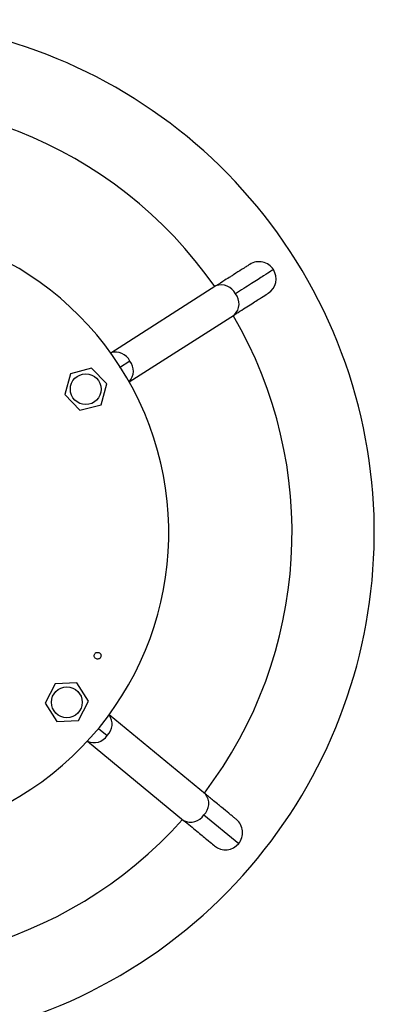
# Model space of a CAD drawing. Header units: millimetres. Extents: x 142 to 1148, y 353 to 845.
# Tile 121 of 139: x 737 to 742, y 799 to 814. Entities that reach past the tile are written whole.
import ezdxf

# ---------------------------------------------------------------- set-up
doc = ezdxf.new("R2010")
doc.units = ezdxf.units.MM

msp = doc.modelspace()

# ---------------------------------------------------------------- linework, layer by layer
at = {"color": 7, "linetype": 'Continuous', "lineweight": 25}
for p, q in [((739.908, 809.628), (738.372, 808.648)), ((738.641, 808.227), (740.177, 809.207)), ((738.092, 808.425), (737.784, 808.345)), ((738.314, 808.198), (738.092, 808.425)), ((737.784, 808.345), (737.7, 808.039)), ((738.23, 807.892), (738.314, 808.198)), ((737.7, 808.039), (737.922, 807.813)), ((737.922, 807.813), (738.23, 807.892)), ((737.56, 803.81), (737.413, 803.528)), ((737.877, 803.824), (737.56, 803.81)), ((738.048, 803.556), (737.877, 803.824)), ((737.413, 803.528), (737.584, 803.26)), ((737.901, 803.275), (738.048, 803.556)), ((739.754, 802.201), (738.347, 803.358)), ((737.584, 803.26), (737.901, 803.275)), ((738.03, 802.972), (739.436, 801.815)), ((739.731, 801.896), (740.24, 801.477))]:
    msp.add_line(p, q, dxfattribs=at)
at = {"color": 8, "linetype": 'Continuous', "lineweight": 25}
for p, q in [((738.65, 808.529), (738.498, 808.432)), ((738.194, 803.161), (738.319, 803.058))]:
    msp.add_line(p, q, dxfattribs=at)
at = {"color": 7, "linetype": 'Continuous', "lineweight": 25}
for centre in [(738.007, 808.119), (737.731, 803.542)]:
    msp.add_circle(centre, 0.225, dxfattribs=at)
for centre, radius, start, end in [((734.719, 806.021), 7.5, 227.8124, 104.545), ((734.719, 806.021), 6.3, 34.8193, 102.2708), ((734.719, 806.021), 4.5, 234.1499, 104.545), ((740.536, 809.733), 0.25, 32.545, 122.564), ((740.536, 809.733), 0.25, 302.564, 32.545), ((734.719, 806.021), 6.3, 322.8193, 30.2708), ((734.719, 806.021), 6.3, 250.9668, 318.2708), ((740.047, 801.636), 0.25, 320.545, 50.564), ((740.047, 801.636), 0.25, 230.564, 320.545)]:
    msp.add_arc(centre, radius, start, end, dxfattribs=at)
at = {"color": 8, "linetype": 'Continuous', "lineweight": 25}
for centre, radius, start, end in [((739.988, 809.42), 0.223, 24.4956, 111.1233), ((740.022, 809.367), 0.223, 313.9668, 40.5945), ((738.445, 808.434), 0.226, 24.8231, 108.587), ((738.477, 808.383), 0.226, 316.5031, 40.2669), ((738.166, 803.223), 0.226, 312.8231, 36.587), ((738.127, 803.177), 0.226, 244.5031, 328.2669), ((739.58, 802.06), 0.223, 312.4956, 39.1233), ((739.541, 802.012), 0.223, 241.9668, 328.5945)]:
    msp.add_arc(centre, radius, start, end, dxfattribs=at)
at = {"color": 7, "linetype": 'Continuous', "lineweight": 25}
for points, knots in [([(740.401, 809.943), (740.399, 809.942), (740.396, 809.94), (740.373, 809.925), (740.349, 809.91), (740.319, 809.891), (740.264, 809.856), (740.197, 809.813), (740.11, 809.758), (740.029, 809.705), (739.952, 809.657), (739.908, 809.628)], [0, 0, 0, 0, 0.149343, 0.241836, 0.321202, 0.402763, 0.484426, 0.683075, 0.747462, 0.851674, 1, 1, 1, 1]), ([(740.747, 809.867), (740.74, 809.863), (740.726, 809.854), (740.612, 809.781), (740.439, 809.671), (740.273, 809.565), (740.191, 809.513)], [0, 0, 0, 0, 0.247575, 0.5, 0.752425, 1, 1, 1, 1]), ([(740.177, 809.207), (740.249, 809.253), (740.397, 809.347), (740.551, 809.446), (740.652, 809.51), (740.664, 809.518), (740.67, 809.522)], [0, 0, 0, 0, 0.247575, 0.5, 0.752425, 1, 1, 1, 1]), ([(738.182, 804.173), (738.176, 804.173), (738.163, 804.174), (738.145, 804.185), (738.134, 804.201), (738.129, 804.22), (738.132, 804.24), (738.142, 804.257), (738.158, 804.269), (738.171, 804.271), (738.178, 804.272)], [0, 0, 0, 0, 0.125, 0.25, 0.375, 0.5, 0.625, 0.75, 0.875, 1, 1, 1, 1]), ([(738.178, 804.272), (738.184, 804.272), (738.198, 804.271), (738.215, 804.26), (738.227, 804.244), (738.231, 804.225), (738.228, 804.205), (738.218, 804.188), (738.202, 804.176), (738.189, 804.174), (738.182, 804.173)], [0, 0, 0, 0, 0.125, 0.25, 0.375, 0.5, 0.625, 0.75, 0.875, 1, 1, 1, 1]), ([(740.206, 801.829), (740.204, 801.831), (740.201, 801.833), (740.18, 801.85), (740.158, 801.868), (740.13, 801.891), (740.08, 801.932), (740.018, 801.983), (739.939, 802.048), (739.864, 802.11), (739.795, 802.167), (739.754, 802.201)], [0, 0, 0, 0, 0.149343, 0.241836, 0.321202, 0.402763, 0.484426, 0.683075, 0.747462, 0.851674, 1, 1, 1, 1]), ([(739.436, 801.815), (739.503, 801.76), (739.638, 801.649), (739.779, 801.533), (739.871, 801.457), (739.883, 801.447), (739.888, 801.443)], [0, 0, 0, 0, 0.247575, 0.5, 0.752425, 1, 1, 1, 1])]:
    msp.add_open_spline(points, degree=3, knots=knots, dxfattribs=at)

doc.saveas('drawing.dxf')
